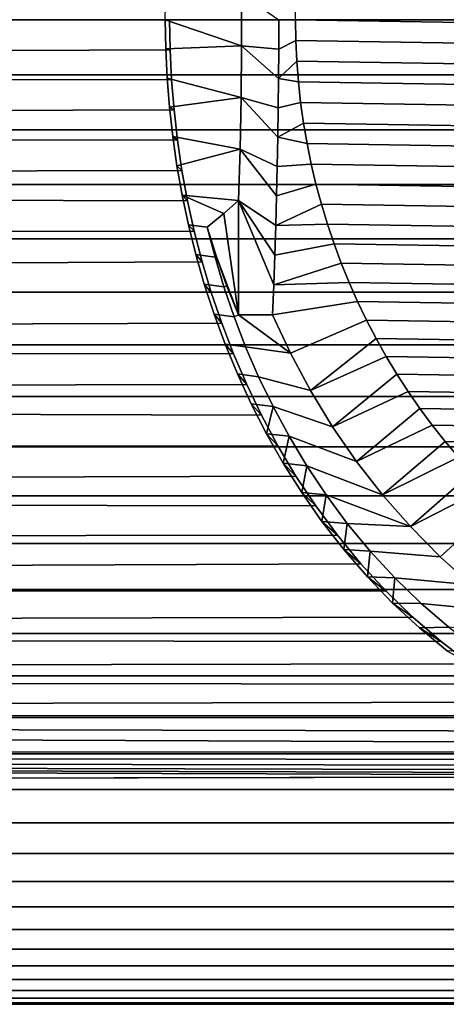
# Model space of a CAD drawing. Header units: metres. Extents: x -22 to 244, y -22 to 22.
# Tile 134 of 146: x 212 to 219, y -16 to 0. Entities that reach past the tile are written whole.
import ezdxf

# ---------------------------------------------------------------- set-up
doc = ezdxf.new("R2010")
doc.units = ezdxf.units.M
doc.layers.add('solid_10_151_113_XXX', color=7, linetype='CONTINUOUS')

msp = doc.modelspace()

# ---------------------------------------------------------------- linework, layer by layer
at = {"layer": 'solid_10_151_113_XXX'}
for points in [[(105.27906, 0.897127, 187.253937), (105.270454, 0, 187.277603), (232.504837, 0, 233.587128), (232.513443, 0.897122, 233.563477)], [(215.948044, -0.422305, 193.935425), (214.708603, 0, 193.47821), (214.716049, 0.474135, 193.488602), (215.948044, 0.422305, 193.935425)], [(216.550919, -0.477619, 190.516357), (215.948044, -0.422305, 193.935425), (215.948044, 0.422305, 193.935425), (216.551956, 0, 190.510468)], [(237.991364, -0.337653, 194.144241), (216.823212, 0, 190.411728), (216.828445, 0.337653, 190.412659), (237.996582, 0, 194.145172)], [(214.778534, 0, 193.081589), (214.786469, -0.488294, 193.092407), (116.20649, -0.897127, 157.231079), (116.215096, 0, 157.207428)], [(214.708603, 0, 193.47821), (214.716034, -0.473672, 193.488571), (214.786469, -0.488294, 193.092407), (214.778534, 0, 193.081589)], [(215.948044, -0.422305, 193.935425), (214.716034, -0.473672, 193.488571), (214.708603, 0, 193.47821)], [(216.550919, -0.477619, 190.516357), (216.551956, 0, 190.510468), (216.823212, 0, 190.411728), (216.828445, -0.337653, 190.412659)], [(237.975693, -0.674982, 194.141479), (216.828445, -0.337653, 190.412659), (216.823212, 0, 190.411728), (237.991364, -0.337653, 194.144241)], [(232.513443, -0.897122, 233.563477), (232.504837, 0, 233.587128), (105.270454, 0, 187.277603), (105.27906, -0.897127, 187.253937)], [(215.948044, -0.422305, 193.935425), (215.939987, -1.265678, 193.981125), (214.738403, -0.94765, 193.519714), (214.716034, -0.473672, 193.488571)], [(214.716034, -0.473672, 193.488571), (214.738403, -0.94765, 193.519714), (214.810349, -0.976954, 193.124939), (214.786469, -0.488294, 193.092407)], [(216.542648, -1.432183, 190.563248), (215.939987, -1.265678, 193.981125), (215.948044, -0.422305, 193.935425), (216.547806, -0.955005, 190.533997)], [(216.547806, -0.955005, 190.533997), (215.948044, -0.422305, 193.935425), (216.550919, -0.477619, 190.516357)], [(216.547806, -0.955005, 190.533997), (216.550919, -0.477619, 190.516357), (216.828445, -0.337653, 190.412659), (216.844101, -0.674982, 190.415421)], [(237.9496, -1.011733, 194.136887), (216.844101, -0.674982, 190.415421), (216.828445, -0.337653, 190.412659), (237.975693, -0.674982, 194.141479)], [(214.786469, -0.488294, 193.092407), (214.810349, -0.976954, 193.124939), (116.20649, -0.897127, 157.231079)], [(216.547806, -0.955005, 190.533997), (216.844101, -0.674982, 190.415421), (216.870209, -1.011733, 190.420013)], [(237.913101, -1.347317, 194.130447), (216.870209, -1.011733, 190.420013), (216.844101, -0.674982, 190.415421), (237.9496, -1.011733, 194.136887)], [(232.539246, -1.791403, 233.492584), (232.513443, -0.897122, 233.563477), (105.27906, -0.897127, 187.253937), (105.304863, -1.791432, 187.18306)], [(214.810349, -0.976954, 193.124939), (214.850357, -1.466281, 193.179382), (116.180687, -1.791432, 157.301971), (116.20649, -0.897127, 157.231079)], [(214.738403, -0.94765, 193.519714), (214.775879, -1.422297, 193.571838), (214.850357, -1.466281, 193.179382), (214.810349, -0.976954, 193.124939)], [(215.939987, -1.265678, 193.981125), (214.775879, -1.422297, 193.571838), (214.738403, -0.94765, 193.519714)], [(216.542648, -1.432183, 190.563248), (216.547806, -0.955005, 190.533997), (216.870209, -1.011733, 190.420013), (216.906693, -1.347317, 190.426453)], [(237.866257, -1.681609, 194.122192), (216.906693, -1.347317, 190.426453), (216.870209, -1.011733, 190.420013), (237.913101, -1.347317, 194.130447)], [(215.939987, -1.265678, 193.981125), (215.923889, -2.105523, 194.072418), (214.828751, -1.898048, 193.645248), (214.775879, -1.422297, 193.571838)], [(216.526291, -2.386708, 190.655991), (215.923889, -2.105523, 194.072418), (215.939987, -1.265678, 193.981125), (216.535461, -1.909387, 190.603989)], [(216.535461, -1.909387, 190.603989), (215.939987, -1.265678, 193.981125), (216.542648, -1.432183, 190.563248)], [(214.775879, -1.422297, 193.571838), (214.828751, -1.898048, 193.645248), (214.906815, -1.956665, 193.256073), (214.850357, -1.466281, 193.179382)], [(216.535461, -1.909387, 190.603989), (216.542648, -1.432183, 190.563248), (216.906693, -1.347317, 190.426453), (216.953552, -1.681609, 190.434708)], [(237.809067, -2.014326, 194.112106), (216.953552, -1.681609, 190.434708), (216.906693, -1.347317, 190.426453), (237.866257, -1.681609, 194.122192)], [(214.850357, -1.466281, 193.179382), (214.906815, -1.956665, 193.256073), (116.180687, -1.791432, 157.301971)], [(216.535461, -1.909387, 190.603989), (216.953552, -1.681609, 190.434708), (217.010727, -2.014326, 190.444794)], [(237.741592, -2.345135, 194.100204), (217.010727, -2.014326, 190.444794), (216.953552, -1.681609, 190.434708), (237.809067, -2.014326, 194.112106)], [(232.582153, -2.680048, 233.374695), (232.539246, -1.791403, 233.492584), (105.304863, -1.791432, 187.18306), (105.347771, -2.6801, 187.06517)], [(214.906815, -1.956665, 193.256073), (214.980179, -2.448415, 193.355515), (116.137779, -2.6801, 157.419861), (116.180687, -1.791432, 157.301971)], [(214.828751, -1.898048, 193.645248), (214.897446, -2.375217, 193.740463), (214.980179, -2.448415, 193.355515), (214.906815, -1.956665, 193.256073)], [(215.923889, -2.105523, 194.072418), (214.897446, -2.375217, 193.740463), (214.828751, -1.898048, 193.645248)], [(216.535461, -1.909387, 190.603989), (217.010727, -2.014326, 190.444794), (217.078201, -2.345135, 190.456696), (216.526291, -2.386708, 190.655991)], [(237.663986, -2.673415, 194.086517), (217.078201, -2.345135, 190.456696), (217.010727, -2.014326, 190.444794), (237.741592, -2.345135, 194.100204)], [(215.923889, -2.105523, 194.072418), (215.89978, -2.939408, 194.209076), (214.982468, -2.853837, 193.857986), (214.897446, -2.375217, 193.740463)], [(216.502136, -3.343394, 190.792984), (215.89978, -2.939408, 194.209076), (215.923889, -2.105523, 194.072418), (216.515167, -2.864455, 190.71904)], [(216.515167, -2.864455, 190.71904), (215.923889, -2.105523, 194.072418), (216.526291, -2.386708, 190.655991)], [(214.897446, -2.375217, 193.740463), (214.982468, -2.853837, 193.857986), (215.071014, -2.941589, 193.478271), (214.980179, -2.448415, 193.355515)], [(216.515167, -2.864455, 190.71904), (216.526291, -2.386708, 190.655991), (217.078201, -2.345135, 190.456696), (217.155807, -2.673415, 190.470383)], [(237.576248, -2.999062, 194.071045), (217.155807, -2.673415, 190.470383), (217.078201, -2.345135, 190.456696), (237.663986, -2.673415, 194.086517)], [(214.980179, -2.448415, 193.355515), (215.071014, -2.941589, 193.478271), (116.137779, -2.6801, 157.419861)], [(232.582153, -2.680048, 233.374695), (105.347771, -2.6801, 187.06517), (105.407654, -3.560335, 186.900635), (232.642029, -3.560277, 233.210175)], [(215.071014, -2.941589, 193.478271), (215.180069, -3.43649, 193.625107), (116.077896, -3.560335, 157.584396), (116.137779, -2.6801, 157.419861)], [(216.502136, -3.343394, 190.792984), (216.515167, -2.864455, 190.71904), (217.155807, -2.673415, 190.470383), (217.243546, -2.999062, 190.48584)], [(237.478424, -3.321951, 194.053802), (217.243546, -2.999062, 190.48584), (217.155807, -2.673415, 190.470383), (237.576248, -2.999062, 194.071045)], [(214.982468, -2.853837, 193.857986), (215.084473, -3.334134, 193.99852), (215.180069, -3.43649, 193.625107), (215.071014, -2.941589, 193.478271)], [(215.39151, -3.37326, 194.119446), (215.084473, -3.334134, 193.99852), (214.982468, -2.853837, 193.857986), (215.660629, -3.151309, 194.166901)], [(215.89978, -2.939408, 194.209076), (215.660629, -3.151309, 194.166901), (214.982468, -2.853837, 193.857986)], [(215.89978, -4.795832, 194.209076), (215.660629, -3.151309, 194.166901), (215.89978, -2.939408, 194.209076)], [(216.470383, -4.308173, 190.973038), (216.451691, -4.795832, 191.079041), (215.89978, -4.795832, 194.209076), (215.89978, -2.939408, 194.209076)], [(216.487198, -3.824313, 190.87767), (215.89978, -2.939408, 194.209076), (216.502136, -3.343394, 190.792984)], [(216.470383, -4.308173, 190.973038), (215.89978, -2.939408, 194.209076), (216.487198, -3.824313, 190.87767)], [(216.502136, -3.343394, 190.792984), (217.243546, -2.999062, 190.48584), (217.34137, -3.321951, 190.503098)], [(237.370682, -3.641496, 194.034805), (217.34137, -3.321951, 190.503098), (217.243546, -2.999062, 190.48584), (237.478424, -3.321951, 194.053802)], [(215.541214, -3.854483, 194.145844), (215.39151, -3.37326, 194.119446), (215.660629, -3.151309, 194.166901), (215.89978, -4.795832, 194.209076)], [(215.084473, -3.334134, 193.99852), (215.204178, -3.816015, 194.162811), (215.308136, -3.932923, 193.796753), (215.180069, -3.43649, 193.625107)], [(215.516922, -3.856532, 194.287598), (215.204178, -3.816015, 194.162811), (215.084473, -3.334134, 193.99852), (215.39151, -3.37326, 194.119446)], [(216.502136, -3.343394, 190.792984), (217.34137, -3.321951, 190.503098), (217.449112, -3.641496, 190.522095), (216.487198, -3.824313, 190.87767)], [(237.253143, -3.957353, 194.014084), (217.449112, -3.641496, 190.522095), (217.34137, -3.321951, 190.503098), (237.370682, -3.641496, 194.034805)], [(215.180069, -3.43649, 193.625107), (215.308136, -3.932923, 193.796753), (116.001228, -4.429368, 157.795044), (116.077896, -3.560335, 157.584396)], [(215.541214, -3.854483, 194.145844), (215.516922, -3.856532, 194.287598), (215.39151, -3.37326, 194.119446)], [(232.718704, -4.429332, 232.999527), (232.642029, -3.560277, 233.210175), (105.407654, -3.560335, 186.900635), (105.484329, -4.429368, 186.689987)], [(216.487198, -3.824313, 190.87767), (217.449112, -3.641496, 190.522095), (217.56665, -3.957353, 190.542816), (216.470383, -4.308173, 190.973038)], [(237.1259, -4.269269, 193.991638), (217.56665, -3.957353, 190.542816), (217.449112, -3.641496, 190.522095), (237.253143, -3.957353, 194.014084)], [(215.204178, -3.816015, 194.162811), (215.342514, -4.299636, 194.351807), (215.456207, -4.430967, 193.994186), (215.308136, -3.932923, 193.796753)], [(215.661804, -4.341323, 194.480804), (215.342514, -4.299636, 194.351807), (215.204178, -3.816015, 194.162811), (215.516922, -3.856532, 194.287598)], [(215.308136, -3.932923, 193.796753), (215.456207, -4.430967, 193.994186), (116.001228, -4.429368, 157.795044)], [(215.541214, -3.854483, 194.145844), (215.710754, -4.328998, 194.175735), (215.661804, -4.341323, 194.480804), (215.516922, -3.856532, 194.287598)], [(215.541214, -3.854483, 194.145844), (215.89978, -4.795832, 194.209076), (215.710754, -4.328998, 194.175735)], [(216.470383, -4.308173, 190.973038), (217.56665, -3.957353, 190.542816), (217.693893, -4.269269, 190.565262)], [(236.989014, -4.577145, 193.967499), (217.693893, -4.269269, 190.565262), (217.56665, -3.957353, 190.542816), (237.1259, -4.269269, 193.991638)], [(215.342514, -4.299636, 194.351807), (215.500412, -4.784611, 194.566345), (215.62532, -4.930163, 194.218277), (215.456207, -4.430967, 193.994186)], [(215.827225, -4.827344, 194.700012), (215.500412, -4.784611, 194.566345), (215.342514, -4.299636, 194.351807), (215.661804, -4.341323, 194.480804)], [(216.470383, -4.308173, 190.973038), (217.693893, -4.269269, 190.565262), (217.830795, -4.577145, 190.589401), (216.451691, -4.795832, 191.079041)], [(236.842682, -4.880434, 193.941696), (217.830795, -4.577145, 190.589401), (217.693893, -4.269269, 190.565262), (236.989014, -4.577145, 193.967499)], [(232.81192, -5.28444, 232.743408), (232.718704, -4.429332, 232.999527), (105.484329, -4.429368, 186.689987), (105.577545, -5.284465, 186.433884)], [(215.456207, -4.430967, 193.994186), (215.62532, -4.930163, 194.218277), (115.908012, -5.284465, 158.051147), (116.001228, -4.429368, 157.795044)], [(215.710754, -4.328998, 194.175735), (215.89978, -4.795832, 194.209076), (215.827225, -4.827344, 194.700012), (215.661804, -4.341323, 194.480804)], [(217.977112, -4.880434, 190.615189), (216.74144, -5.420896, 191.130127), (216.451691, -4.795832, 191.079041), (217.830795, -4.577145, 190.589401)], [(236.687073, -5.178855, 193.914261), (217.977112, -4.880434, 190.615189), (217.830795, -4.577145, 190.589401), (236.842682, -4.880434, 193.941696)], [(215.500412, -4.784611, 194.566345), (215.678986, -5.270571, 194.807373), (215.816696, -5.430064, 194.470001), (215.62532, -4.930163, 194.218277)], [(216.014343, -5.314106, 194.946136), (215.678986, -5.270571, 194.807373), (215.500412, -4.784611, 194.566345), (215.827225, -4.827344, 194.700012)], [(215.89978, -4.795832, 194.209076), (216.74144, -5.420896, 191.130127), (216.014343, -5.314106, 194.946136), (215.827225, -4.827344, 194.700012)], [(215.89978, -4.795832, 194.209076), (216.451691, -4.795832, 191.079041), (216.74144, -5.420896, 191.130127)], [(215.62532, -4.930163, 194.218277), (215.816696, -5.430064, 194.470001), (115.908012, -5.284465, 158.051147)], [(217.977112, -4.880434, 190.615189), (218.132721, -5.178855, 190.642639), (217.066116, -6.027979, 191.187378), (216.74144, -5.420896, 191.130127)], [(236.522324, -5.47216, 193.885208), (218.132721, -5.178855, 190.642639), (217.977112, -4.880434, 190.615189), (236.687073, -5.178855, 193.914261)], [(215.678986, -5.270571, 194.807373), (215.879379, -5.756928, 195.075851), (216.031616, -5.929922, 194.750244), (215.816696, -5.430064, 194.470001)], [(216.224411, -5.800875, 195.220078), (215.879379, -5.756928, 195.075851), (215.678986, -5.270571, 194.807373), (216.014343, -5.314106, 194.946136)], [(218.29747, -5.47216, 190.671677), (217.066116, -6.027979, 191.187378), (218.132721, -5.178855, 190.642639)], [(236.348541, -5.760127, 193.854568), (218.29747, -5.47216, 190.671677), (218.132721, -5.178855, 190.642639), (236.522324, -5.47216, 193.885208)], [(232.921371, -6.122859, 232.442673), (232.81192, -5.28444, 232.743408), (105.577545, -5.284465, 186.433884), (105.687012, -6.122935, 186.133118)], [(215.816696, -5.430064, 194.470001), (216.031616, -5.929922, 194.750244), (115.798538, -6.122935, 158.351913), (115.908012, -5.284465, 158.051147)], [(217.066116, -6.027979, 191.187378), (216.224411, -5.800875, 195.220078), (216.014343, -5.314106, 194.946136), (216.74144, -5.420896, 191.130127)], [(218.29747, -5.47216, 190.671677), (218.471268, -5.760127, 190.702332), (217.424698, -6.615149, 191.25061), (217.066116, -6.027979, 191.187378)], [(236.165909, -6.042447, 193.822372), (218.471268, -5.760127, 190.702332), (218.29747, -5.47216, 190.671677), (236.348541, -5.760127, 193.854568)], [(215.879379, -5.756928, 195.075851), (216.102859, -6.242841, 195.37262), (216.271423, -6.428708, 195.059814), (216.031616, -5.929922, 194.750244)], [(216.458725, -6.286634, 195.522583), (216.102859, -6.242841, 195.37262), (215.879379, -5.756928, 195.075851), (216.224411, -5.800875, 195.220078)], [(217.424698, -6.615149, 191.25061), (216.458725, -6.286634, 195.522583), (216.224411, -5.800875, 195.220078), (217.066116, -6.027979, 191.187378)], [(218.653885, -6.042447, 190.734528), (217.424698, -6.615149, 191.25061), (218.471268, -5.760127, 190.702332)], [(235.974716, -6.31868, 193.788651), (218.653885, -6.042447, 190.734528), (218.471268, -5.760127, 190.702332), (236.165909, -6.042447, 193.822372)], [(216.031616, -5.929922, 194.750244), (216.271423, -6.428708, 195.059814), (115.798538, -6.122935, 158.351913)], [(218.653885, -6.042447, 190.734528), (218.845078, -6.31868, 190.768234), (217.815903, -7.180287, 191.319595), (217.424698, -6.615149, 191.25061)], [(235.775055, -6.588706, 193.753448), (218.845078, -6.31868, 190.768234), (218.653885, -6.042447, 190.734528), (235.974716, -6.31868, 193.788651)], [(232.921371, -6.122859, 232.442673), (105.687012, -6.122935, 186.133118), (105.812386, -6.94214, 185.788651), (233.046738, -6.941964, 232.098267)], [(216.271423, -6.428708, 195.059814), (216.537491, -6.925035, 195.399231), (115.673164, -6.94214, 158.696381), (115.798538, -6.122935, 158.351913)], [(216.102859, -6.242841, 195.37262), (216.350769, -6.727337, 195.698502), (216.537491, -6.925035, 195.399231), (216.271423, -6.428708, 195.059814)], [(216.458725, -6.286634, 195.522583), (216.350769, -6.727337, 195.698502), (216.102859, -6.242841, 195.37262)], [(216.458725, -6.286634, 195.522583), (216.718643, -6.77002, 195.854187), (216.350769, -6.727337, 195.698502)], [(217.815903, -7.180287, 191.319595), (216.718643, -6.77002, 195.854187), (216.458725, -6.286634, 195.522583), (217.424698, -6.615149, 191.25061)], [(219.044739, -6.588706, 190.803452), (217.815903, -7.180287, 191.319595), (218.845078, -6.31868, 190.768234)], [(235.567093, -6.852287, 193.716782), (219.044739, -6.588706, 190.803452), (218.845078, -6.31868, 190.768234), (235.775055, -6.588706, 193.753448)], [(219.044739, -6.588706, 190.803452), (219.252701, -6.852287, 190.840118), (218.238556, -7.721733, 191.394119), (217.815903, -7.180287, 191.319595)], [(235.351028, -7.109175, 193.67868), (219.252701, -6.852287, 190.840118), (219.044739, -6.588706, 190.803452), (235.567093, -6.852287, 193.716782)], [(216.350769, -6.727337, 195.698502), (216.624344, -7.208807, 196.053864), (216.830994, -7.416986, 195.768585), (216.537491, -6.925035, 195.399231)], [(216.718643, -6.77002, 195.854187), (216.624344, -7.208807, 196.053864), (216.350769, -6.727337, 195.698502)], [(216.718643, -6.77002, 195.854187), (217.005386, -7.249256, 196.215042), (216.624344, -7.208807, 196.053864)], [(218.238556, -7.721733, 191.394119), (217.005386, -7.249256, 196.215042), (216.718643, -6.77002, 195.854187), (217.815903, -7.180287, 191.319595)], [(219.468781, -7.109175, 190.87822), (218.238556, -7.721733, 191.394119), (219.252701, -6.852287, 190.840118)], [(235.351028, -7.109175, 193.67868), (219.468781, -7.109175, 190.87822), (219.252701, -6.852287, 190.840118)], [(233.046738, -6.941964, 232.098267), (105.812386, -6.94214, 185.788651), (105.95327, -7.739502, 185.401566), (233.187607, -7.739283, 231.711212)], [(216.537491, -6.925035, 195.399231), (216.830994, -7.416986, 195.768585), (115.53228, -7.739502, 159.083466), (115.673164, -6.94214, 158.696381)], [(219.468781, -7.109175, 190.87822), (219.692535, -7.358878, 190.917664), (218.691101, -8.23748, 191.473907), (218.238556, -7.721733, 191.394119)], [(216.624344, -7.208807, 196.053864), (216.9245, -7.684926, 196.438339), (217.153076, -7.902297, 196.16748), (216.830994, -7.416986, 195.768585)], [(217.005386, -7.249256, 196.215042), (216.9245, -7.684926, 196.438339), (216.624344, -7.208807, 196.053864)], [(217.005386, -7.249256, 196.215042), (217.320084, -7.722093, 196.604752), (216.9245, -7.684926, 196.438339)], [(218.691101, -8.23748, 191.473907), (217.320084, -7.722093, 196.604752), (217.005386, -7.249256, 196.215042), (218.238556, -7.721733, 191.394119)], [(219.92392, -7.601332, 190.958466), (218.691101, -8.23748, 191.473907), (219.692535, -7.358878, 190.917664)], [(216.830994, -7.416986, 195.768585), (217.153076, -7.902297, 196.16748), (115.53228, -7.739502, 159.083466)], [(220.162827, -7.836421, 191.000595), (219.172241, -8.726048, 191.558746), (218.691101, -8.23748, 191.473907), (219.92392, -7.601332, 190.958466)], [(233.187607, -7.739283, 231.711212), (105.95327, -7.739502, 185.401566), (106.10923, -8.512513, 184.973083), (233.343582, -8.512399, 231.282669)], [(217.153076, -7.902297, 196.16748), (217.504745, -8.378399, 196.594955), (115.37632, -8.512513, 159.511948), (115.53228, -7.739502, 159.083466)], [(216.9245, -7.684926, 196.438339), (217.25209, -8.153295, 196.851227), (217.504745, -8.378399, 196.594955), (217.153076, -7.902297, 196.16748)], [(217.320084, -7.722093, 196.604752), (217.25209, -8.153295, 196.851227), (216.9245, -7.684926, 196.438339)], [(217.320084, -7.722093, 196.604752), (217.663498, -8.185746, 197.022156), (217.25209, -8.153295, 196.851227)], [(218.691101, -8.23748, 191.473907), (217.663498, -8.185746, 197.022156), (217.320084, -7.722093, 196.604752)], [(220.162827, -7.836421, 191.000595), (220.408859, -8.063743, 191.043976), (219.680161, -9.185578, 191.648315), (219.172241, -8.726048, 191.558746)], [(217.25209, -8.153295, 196.851227), (217.607407, -8.610764, 197.290649), (217.886078, -8.841574, 197.048508), (217.504745, -8.378399, 196.594955)], [(217.663498, -8.185746, 197.022156), (217.607407, -8.610764, 197.290649), (217.25209, -8.153295, 196.851227)], [(217.663498, -8.185746, 197.022156), (218.035873, -8.636827, 197.464996), (217.607407, -8.610764, 197.290649)], [(219.172241, -8.726048, 191.558746), (218.035873, -8.636827, 197.464996), (217.663498, -8.185746, 197.022156), (218.691101, -8.23748, 191.473907)], [(217.504745, -8.378399, 196.594955), (217.886078, -8.841574, 197.048508), (115.205788, -9.25874, 159.980484), (115.37632, -8.512513, 159.511948)], [(233.51416, -9.258832, 230.814011), (233.343582, -8.512399, 231.282669), (106.10923, -8.512513, 184.973083), (106.279762, -9.25874, 184.504532)], [(217.607407, -8.610764, 197.290649), (217.990524, -9.054125, 197.75412), (218.295547, -9.286758, 197.5233), (217.886078, -8.841574, 197.048508)], [(218.035873, -8.636827, 197.464996), (217.990524, -9.054125, 197.75412), (217.607407, -8.610764, 197.290649)], [(218.035873, -8.636827, 197.464996), (218.43663, -9.071329, 197.929596), (217.990524, -9.054125, 197.75412)], [(219.680161, -9.185578, 191.648315), (218.43663, -9.071329, 197.929596), (218.035873, -8.636827, 197.464996), (219.172241, -8.726048, 191.558746)], [(217.886078, -8.841574, 197.048508), (218.295547, -9.286758, 197.5233), (115.205788, -9.25874, 159.980484)], [(217.990524, -9.054125, 197.75412), (218.401306, -9.480224, 198.238449), (218.730789, -9.70909, 198.013306), (218.295547, -9.286758, 197.5233)], [(218.43663, -9.071329, 197.929596), (218.401306, -9.480224, 198.238449), (217.990524, -9.054125, 197.75412)], [(218.43663, -9.071329, 197.929596), (218.864014, -9.484707, 198.410583), (218.401306, -9.480224, 198.238449)], [(220.213379, -9.614754, 191.742325), (218.864014, -9.484707, 198.410583), (218.43663, -9.071329, 197.929596), (219.680161, -9.185578, 191.648315)], [(233.698792, -9.976074, 230.306763), (233.51416, -9.258832, 230.814011), (106.279762, -9.25874, 184.504532), (106.46434, -9.975837, 183.997421)], [(218.295547, -9.286758, 197.5233), (218.730789, -9.70909, 198.013306), (115.02121, -9.975837, 160.48761), (115.205788, -9.25874, 159.980484)], [(218.401306, -9.480224, 198.238449), (218.836975, -9.883842, 198.736954), (219.18808, -10.10369, 198.51091), (218.730789, -9.70909, 198.013306)], [(218.864014, -9.484707, 198.410583), (219.314865, -9.872128, 198.900787), (218.836975, -9.883842, 198.736954), (218.401306, -9.480224, 198.238449)], [(220.769928, -10.011983, 191.840469), (219.314865, -9.872128, 198.900787), (218.864014, -9.484707, 198.410583), (220.213379, -9.614754, 191.742325)], [(218.730789, -9.70909, 198.013306), (219.18808, -10.10369, 198.51091), (115.02121, -9.975837, 160.48761)], [(219.314865, -9.872128, 198.900787), (219.784424, -10.228932, 199.391464), (219.293411, -10.259942, 199.24144), (218.836975, -9.883842, 198.736954)], [(218.836975, -9.883842, 198.736954), (219.293411, -10.259942, 199.24144), (219.663025, -10.466637, 199.00795), (219.18808, -10.10369, 198.51091)], [(233.89682, -10.661754, 229.762665), (233.698792, -9.976074, 230.306763), (106.46434, -9.975837, 183.997421), (106.662384, -10.661546, 183.453308)], [(219.18808, -10.10369, 198.51091), (219.663025, -10.466637, 199.00795), (114.823166, -10.661546, 161.031723), (115.02121, -9.975837, 160.48761)], [(219.663025, -10.466637, 199.00795), (220.151443, -10.795468, 199.496887), (114.823166, -10.661546, 161.031723)], [(234.107681, -11.313817, 229.18335), (233.89682, -10.661754, 229.762665), (106.662384, -10.661546, 183.453308), (106.87326, -11.313708, 182.873917)], [(220.151443, -10.795468, 199.496887), (220.648102, -11.088285, 199.969772), (114.612289, -11.313708, 161.611099), (114.823166, -10.661546, 161.031723)], [(220.648102, -11.088285, 199.969772), (221.145874, -11.343509, 200.417953), (114.612289, -11.313708, 161.611099)], [(234.330734, -11.930378, 228.570511), (234.107681, -11.313817, 229.18335), (106.87326, -11.313708, 182.873917), (107.096313, -11.930275, 182.261093)], [(222.124268, -11.745095, 201.219543), (222.600937, -11.897101, 201.570389), (114.389236, -11.930275, 162.223938), (114.612289, -11.313708, 161.611099)], [(221.638748, -11.561559, 200.83522), (222.124268, -11.745095, 201.219543), (114.612289, -11.313708, 161.611099)], [(221.145874, -11.343509, 200.417953), (221.638748, -11.561559, 200.83522), (114.612289, -11.313708, 161.611099)], [(234.565262, -12.509412, 227.926132), (234.330734, -11.930378, 228.570511), (107.096313, -11.930275, 182.261093), (107.330841, -12.509304, 181.61673)], [(224.846863, -12.280803, 202.858994), (225.277435, -12.297812, 203.037415), (114.154709, -12.509304, 162.868286), (114.389236, -11.930275, 162.223938)], [(222.600937, -11.897101, 201.570389), (223.067719, -12.020451, 201.88797), (114.389236, -11.930275, 162.223938)], [(224.412537, -12.246155, 202.656906), (224.846863, -12.280803, 202.858994), (114.389236, -11.930275, 162.223938)], [(223.972534, -12.192526, 202.429245), (224.412537, -12.246155, 202.656906), (114.389236, -11.930275, 162.223938)], [(223.524765, -12.118064, 202.173691), (223.972534, -12.192526, 202.429245), (114.389236, -11.930275, 162.223938)], [(223.067719, -12.020451, 201.88797), (223.524765, -12.118064, 202.173691), (114.389236, -11.930275, 162.223938)], [(225.277435, -12.297812, 203.037415), (225.706558, -12.298071, 203.193924), (114.154709, -12.509304, 162.868286)], [(225.706558, -12.298071, 203.193924), (241.389053, -12.509411, 209.177948), (114.154709, -12.509304, 162.868286)], [(234.810516, -13.049059, 227.252304), (234.565262, -12.509412, 227.926132), (107.330841, -12.509304, 181.61673), (107.576103, -13.048974, 180.942886)], [(241.143799, -13.049058, 209.851776), (113.909454, -13.048974, 163.542145), (114.154709, -12.509304, 162.868286), (241.389053, -12.509411, 209.177948)], [(235.06575, -13.547657, 226.551086), (234.810516, -13.049059, 227.252304), (107.576103, -13.048974, 180.942886), (107.831322, -13.547587, 180.241653)], [(240.888565, -13.547657, 210.552994), (113.654228, -13.547587, 164.243362), (113.909454, -13.048974, 163.542145), (241.143799, -13.049058, 209.851776)], [(235.330124, -14.003634, 225.824692), (235.06575, -13.547657, 226.551086), (107.831322, -13.547587, 180.241653), (108.095711, -14.003574, 179.515274)], [(240.624191, -14.003633, 211.279388), (113.389839, -14.003574, 164.969757), (113.654228, -13.547587, 164.243362), (240.888565, -13.547657, 210.552994)], [(235.602844, -14.415548, 225.075424), (235.330124, -14.003634, 225.824692), (108.095711, -14.003574, 179.515274), (108.368423, -14.415502, 178.765991)], [(240.351471, -14.415548, 212.028656), (113.117126, -14.415502, 165.71904), (113.389839, -14.003574, 164.969757), (240.624191, -14.003633, 211.279388)], [(235.883026, -14.782108, 224.305634), (235.602844, -14.415548, 225.075424), (108.368423, -14.415502, 178.765991), (108.648605, -14.782073, 177.996185)], [(240.071289, -14.782108, 212.798447), (112.836945, -14.782073, 166.488831), (113.117126, -14.415502, 165.71904), (240.351471, -14.415548, 212.028656)], [(236.169785, -15.10216, 223.517746), (235.883026, -14.782108, 224.305634), (108.648605, -14.782073, 177.996185), (108.935379, -15.102134, 177.208282)], [(239.784531, -15.10216, 213.586334), (112.550171, -15.102134, 167.276749), (112.836945, -14.782073, 166.488831), (240.071289, -14.782108, 212.798447)], [(236.46225, -15.374696, 222.714218), (236.169785, -15.10216, 223.517746), (108.935379, -15.102134, 177.208282), (109.227844, -15.374677, 176.404755)], [(239.492065, -15.374696, 214.389862), (112.257706, -15.374677, 168.080276), (112.550171, -15.102134, 167.276749), (239.784531, -15.10216, 213.586334)], [(236.75946, -15.598859, 221.897614), (236.46225, -15.374696, 222.714218), (109.227844, -15.374677, 176.404755), (109.52507, -15.598846, 175.588135)], [(239.194839, -15.598858, 215.206467), (111.96048, -15.598846, 168.896896), (112.257706, -15.374677, 168.080276), (239.492065, -15.374696, 214.389862)], [(237.060516, -15.773943, 221.07048), (236.75946, -15.598859, 221.897614), (109.52507, -15.598846, 175.588135), (109.826126, -15.773936, 174.760986)], [(239.194839, -15.598858, 215.206467), (238.893784, -15.773943, 216.033615), (111.659424, -15.773936, 169.724045), (111.96048, -15.598846, 168.896896)], [(237.364456, -15.899399, 220.235413), (237.060516, -15.773943, 221.07048), (109.826126, -15.773936, 174.760986), (110.130066, -15.899395, 173.925903)], [(238.893784, -15.773943, 216.033615), (238.589859, -15.899398, 216.868668), (111.355484, -15.899395, 170.559113), (111.659424, -15.773936, 169.724045)], [(237.670319, -15.97483, 219.39505), (237.364456, -15.899399, 220.235413), (110.130066, -15.899395, 173.925903), (110.435944, -15.974829, 173.085541)], [(237.977158, -16, 218.552048), (237.670319, -15.97483, 219.39505), (110.435944, -15.974829, 173.085541), (110.742775, -16, 172.242508)], [(238.283981, -15.97483, 217.70903), (237.977158, -16, 218.552048), (110.742775, -16, 172.242508), (111.049614, -15.974829, 171.39949)], [(238.589859, -15.899398, 216.868668), (238.283981, -15.97483, 217.70903), (111.049614, -15.974829, 171.39949), (111.355484, -15.899395, 170.559113)]]:
    msp.add_3dface(points, dxfattribs=at)

doc.saveas('drawing.dxf')
